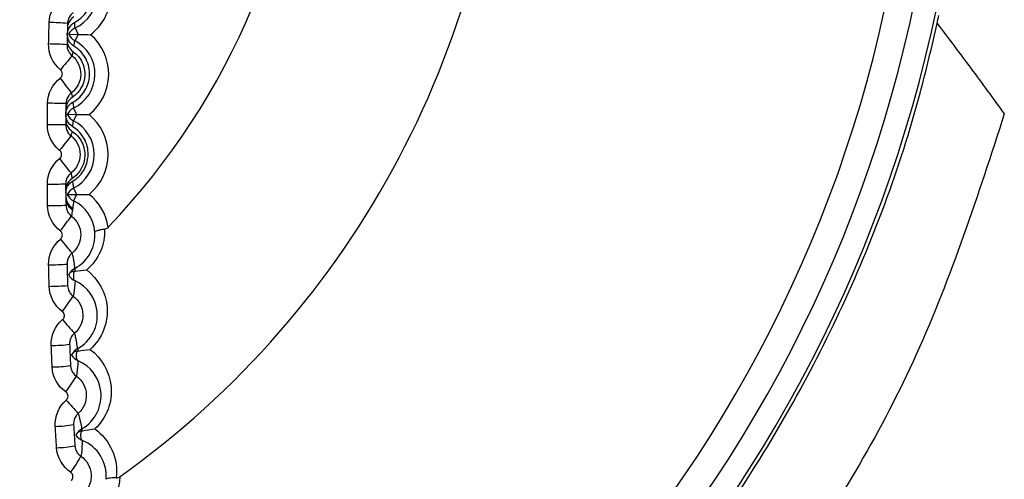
# Model space of a CAD drawing. Header units: millimetres. Extents: x 15458 to 16410, y 10212 to 11278.
# Tile 63 of 139: x 15972 to 15982, y 10688 to 10693. Entities that reach past the tile are written whole.
import ezdxf

# ---------------------------------------------------------------- set-up
doc = ezdxf.new("R2010")
doc.units = ezdxf.units.MM

msp = doc.modelspace()

# ---------------------------------------------------------------- linework, layer by layer
at = {"color": 7, "linetype": 'Continuous', "lineweight": 25}
for p, q in [((15972.293, 10692.76), (15972.395, 10692.757)), ((15972.395, 10692.757), (15972.359, 10692.689)), ((15972.363, 10692.827), (15972.395, 10692.757)), ((15972.278, 10691.888), (15972.38, 10691.887)), ((15972.38, 10691.887), (15972.345, 10691.818)), ((15972.347, 10691.956), (15972.38, 10691.887)), ((15972.278, 10691.015), (15972.38, 10691.016)), ((15972.345, 10691.085), (15972.38, 10691.016)), ((15972.38, 10691.016), (15972.347, 10690.947))]:
    msp.add_line(p, q, dxfattribs=at)
at = {"color": 7, "linetype": 'Continuous', "lineweight": 25, "flags": 128}
for points in [[(15972.352, 10690.181), (15972.347, 10690.162), (15972.345, 10690.144), (15972.344, 10690.127), (15972.344, 10690.112), (15972.347, 10690.1), (15972.351, 10690.089), (15972.356, 10690.081), (15972.363, 10690.076)], [(15972.383, 10689.312), (15972.379, 10689.293), (15972.376, 10689.275), (15972.376, 10689.258), (15972.376, 10689.244), (15972.379, 10689.231), (15972.383, 10689.221), (15972.388, 10689.213), (15972.395, 10689.208)], [(15972.429, 10688.442), (15972.426, 10688.424), (15972.423, 10688.406), (15972.423, 10688.39), (15972.424, 10688.375), (15972.426, 10688.363), (15972.43, 10688.353), (15972.435, 10688.346), (15972.442, 10688.342)]]:
    msp.add_lwpolyline(points, dxfattribs=at)
at = {"color": 7, "linetype": 'Continuous', "lineweight": 25}
for centre, radius, start, end in [((15967.052, 10695.902), 22.704, 349.8278, 105.3827), ((15967.047, 10696.091), 14.75, 293.3727, 69.5732), ((15967.047, 10696.091), 14.45, 293.8878, 69.5732), ((15967.047, 10696.091), 10, 305.4825, 52.1556), ((15967.047, 10696.091), 7.855, 316.2593, 38.8506), ((15967.047, 10696.091), 15, 292.9606, 0), ((15972.191, 10693.2), 0.561, 307.2592, 48.7408), ((15972.191, 10693.2), 0.411, 294.7681, 61.2319), ((15972.06, 10690.412), 2.474, 84.8886, 89.5261), ((15969.871, 10692.613), 2.501, 4.9113, 6.2691), ((15972.426, 10692.691), 0.15, 114.7656, 152.5763), ((15972.429, 10692.822), 0.15, 204.4237, 242.2344), ((15972.168, 10692.326), 0.561, 308.2592, 49.7408), ((15972.055, 10689.742), 2.911, 85.6779, 89.6174), ((15972.168, 10692.326), 0.411, 295.7681, 62.2319), ((15969.811, 10693.044), 2.573, 350.7252, 352.0691), ((15976.8, 10688.69), 5.889, 139.3778, 141.3032), ((15966.717, 10688.063), 6.921, 35.9059, 37.578), ((15972.05, 10686.291), 5.717, 87.8634, 89.8683), ((15972.412, 10691.821), 0.15, 115.7656, 153.5763), ((15972.413, 10691.952), 0.15, 205.4237, 243.2344), ((15972.16, 10691.451), 0.561, 309.2592, 50.7408), ((15972.055, 10682.982), 8.793, 88.6554, 89.9588), ((15969.819, 10692.125), 2.545, 351.5724, 353.0717), ((15972.16, 10691.451), 0.411, 296.7681, 63.2319), ((16003.981, 10666.571), 40.394, 141.6148, 141.898), ((15898.22, 10633.192), 94.135, 38.07938, 38.20119), ((15971.996, 10709.18), 18.051, 270.2084, 270.8432), ((15972.413, 10690.951), 0.15, 116.7656, 154.5763), ((15972.412, 10691.082), 0.15, 206.4237, 244.2344), ((15972.168, 10690.577), 0.561, 8.4356, 51.7408), ((15972.413, 10690.995), 0.15, 180.5255, 239.662), ((15972.413, 10690.977), 0.15, 180.5456, 238.5628), ((15972.411, 10690.992), 0.15, 187.6205, 239.6301), ((15972.41, 10690.983), 0.15, 190.7067, 239.1653), ((15972.168, 10690.577), 0.411, 4.0023, 64.2319), ((15972.019, 10699.47), 8.574, 270.2988, 271.6354), ((15965.038, 10696.114), 9.028, 322.5171, 323.7959), ((15978.072, 10695.25), 7.53, 218.7999, 220.3091), ((15972.041, 10693.755), 3.504, 270.5492, 273.8215), ((15972.429, 10690.08), 0.15, 117.7291, 151.6328), ((15972.364, 10690.093), 0.0891, 98.0599, 138.6777), ((15972.4, 10690.204), 0.0414, 167.3128, 209.9561), ((15972.426, 10690.212), 0.15, 207.5755, 245.2505), ((15972.049, 10692.905), 2.888, 270.6403, 274.6115), ((15968.842, 10692.278), 4.226, 323.1616, 325.9192), ((15974.934, 10691.877), 3.502, 219.3753, 222.5929), ((15972.073, 10691.319), 1.946, 270.8937, 276.792), ((15972.461, 10689.208), 0.15, 118.5894, 150.5326), ((15972.399, 10689.222), 0.0907, 100.3526, 139.4598), ((15972.434, 10689.337), 0.0443, 177.4407, 211.0795), ((15972.455, 10689.346), 0.15, 209.8883, 246.388), ((15972.083, 10690.882), 1.742, 270.986, 277.5774), ((15969.973, 10690.542), 2.835, 323.8323, 327.9831), ((15973.981, 10690.215), 2.235, 219.929, 224.9283), ((15972.118, 10689.847), 1.353, 271.2445, 279.7486), ((15972.508, 10688.335), 0.15, 119.4435, 149.3432), ((15972.449, 10688.353), 0.092, 102.5045, 139.8171), ((15972.489, 10688.474), 0.0553, 188.7082, 211.4814), ((15972.499, 10688.48), 0.15, 212.293, 247.532), ((15972.132, 10689.515), 1.253, 271.3386, 280.5269), ((15970.541, 10689.259), 2.178, 324.5302, 329.9864), ((15972.283, 10687.957), 0.569, 314.3404, 359.095)]:
    msp.add_arc(centre, radius, start, end, dxfattribs=at)
msp.add_ellipse((15967.047, 10695.855), major_axis=(0, 14.995), ratio=0.999876, start_param=4.512309, end_param=4.518242, dxfattribs=at)
for points, knots in [([(15972.357, 10692.886), (15972.469, 10692.945), (15972.541, 10693.061), (15972.549, 10693.247), (15972.536, 10693.31), (15972.478, 10693.421), (15972.433, 10693.469), (15972.379, 10693.503)], [0, 0, 0, 0, 0.5, 0.5, 0.75, 0.75, 1, 1, 1, 1]), ([(15972.349, 10692.948), (15972.335, 10692.939), (15972.322, 10692.927), (15972.312, 10692.914), (15972.301, 10692.901), (15972.293, 10692.886), (15972.288, 10692.871), (15972.283, 10692.856), (15972.28, 10692.84), (15972.279, 10692.825)], [0, 0, 0, 0, 0.0000521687, 0.0000521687, 0.0000521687, 0.0001041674, 0.0001041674, 0.0001041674, 0.0001543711, 0.0001543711, 0.0001543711, 0.0001543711]), ([(15972.342, 10692.993), (15972.333, 10692.986), (15972.324, 10692.978), (15972.316, 10692.969), (15972.305, 10692.956), (15972.297, 10692.941), (15972.291, 10692.925), (15972.285, 10692.91), (15972.281, 10692.893), (15972.281, 10692.876)], [0, 0, 0, 0, 0.0000354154, 0.0000354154, 0.0000354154, 0.0000861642, 0.0000861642, 0.0000861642, 0.0001369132, 0.0001369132, 0.0001369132, 0.0001369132]), ([(15972.899, 10682.295), (15973.176, 10682.398), (15974.246, 10682.798), (15975.928, 10683.889), (15977.859, 10685.535), (15979.48, 10687.502), (15980.741, 10689.711), (15981.428, 10691.547), (15981.682, 10692.622), (15981.742, 10692.875)], [0, 0, 0, 0, 0.061935, 0.238577, 0.415285, 0.591993, 0.768818, 0.945643, 1, 1, 1, 1]), ([(15981.742, 10692.875), (15981.864, 10692.713), (15982.111, 10692.387), (15982.35, 10692.058), (15982.471, 10691.892)], [0, 0, 0, 0, 0.495613, 1, 1, 1, 1]), ([(15972.275, 10692.644), (15972.274, 10692.633), (15972.276, 10692.621), (15972.278, 10692.609), (15972.282, 10692.593), (15972.288, 10692.577), (15972.297, 10692.562), (15972.306, 10692.548), (15972.317, 10692.535), (15972.33, 10692.524)], [0, 0, 0, 0, 0.0000354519, 0.0000354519, 0.0000354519, 0.0000862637, 0.0000862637, 0.0000862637, 0.0001370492, 0.0001370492, 0.0001370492, 0.0001370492]), ([(15972.339, 10692.02), (15972.396, 10692.051), (15972.44, 10692.096), (15972.501, 10692.197), (15972.518, 10692.254), (15972.523, 10692.371), (15972.511, 10692.431), (15972.454, 10692.543), (15972.409, 10692.594), (15972.35, 10692.629)], [0, 0, 0, 0, 0.25, 0.25, 0.5, 0.5, 0.75, 0.75, 1, 1, 1, 1]), ([(15972.33, 10692.524), (15972.39, 10692.475), (15972.426, 10692.398), (15972.423, 10692.244), (15972.385, 10692.169), (15972.323, 10692.122)], [0, 0, 0, 0, 0.5, 0.5, 1, 1, 1, 1]), ([(15972.34, 10692.57), (15972.339, 10692.569), (15972.339, 10692.567), (15972.339, 10692.565), (15972.337, 10692.557), (15972.336, 10692.55), (15972.334, 10692.543), (15972.334, 10692.542), (15972.334, 10692.542), (15972.334, 10692.542), (15972.333, 10692.536), (15972.331, 10692.53), (15972.33, 10692.524)], [0, 0, 0, 0, 0.000592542, 0.000592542, 0.000592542, 0.002962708, 0.002962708, 0.002962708, 0.003034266, 0.003034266, 0.003034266, 0.004883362, 0.004883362, 0.004883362, 0.004883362]), ([(15972.34, 10692.57), (15972.384, 10692.54), (15972.418, 10692.498), (15972.461, 10692.408), (15972.47, 10692.359), (15972.464, 10692.219), (15972.418, 10692.129), (15972.332, 10692.072)], [0, 0, 0, 0, 0.25, 0.25, 0.5, 0.5, 1, 1, 1, 1]), ([(15972.202, 10692.283), (15972.204, 10692.285), (15972.206, 10692.286), (15972.207, 10692.288), (15972.212, 10692.292), (15972.216, 10692.298), (15972.218, 10692.303), (15972.221, 10692.309), (15972.223, 10692.315), (15972.224, 10692.321), (15972.225, 10692.328), (15972.224, 10692.334), (15972.223, 10692.34), (15972.222, 10692.346), (15972.219, 10692.352), (15972.216, 10692.358), (15972.213, 10692.363), (15972.209, 10692.368), (15972.204, 10692.372)], [0, 0, 0, 0, 0.0000068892, 0.0000068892, 0.0000068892, 0.0000260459, 0.0000260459, 0.0000260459, 0.000045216, 0.000045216, 0.000045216, 0.0000643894, 0.0000643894, 0.0000643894, 0.0000835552, 0.0000835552, 0.0000835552, 0.0001027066, 0.0001027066, 0.0001027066, 0.0001027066]), ([(15972.323, 10692.122), (15972.314, 10692.114), (15972.305, 10692.106), (15972.297, 10692.097), (15972.287, 10692.084), (15972.278, 10692.069), (15972.273, 10692.053), (15972.267, 10692.037), (15972.264, 10692.02), (15972.264, 10692.004)], [0, 0, 0, 0, 0.0000353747, 0.0000353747, 0.0000353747, 0.0000861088, 0.0000861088, 0.0000861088, 0.0001368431, 0.0001368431, 0.0001368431, 0.0001368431]), ([(15972.323, 10692.122), (15972.323, 10692.121), (15972.323, 10692.12), (15972.323, 10692.119), (15972.325, 10692.112), (15972.326, 10692.106), (15972.327, 10692.099), (15972.329, 10692.09), (15972.33, 10692.081), (15972.332, 10692.072)], [0.000200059, 0.000200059, 0.000200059, 0.000200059, 0.000504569, 0.000504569, 0.000504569, 0.002522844, 0.002522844, 0.002522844, 0.005410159, 0.005410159, 0.005410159, 0.005410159]), ([(15972.339, 10692.02), (15972.339, 10692.017), (15972.34, 10692.015), (15972.34, 10692.013), (15972.341, 10692.005), (15972.342, 10691.996), (15972.343, 10691.987), (15972.344, 10691.977), (15972.346, 10691.966), (15972.347, 10691.956)], [0, 0, 0, 0, 0.000695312, 0.000695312, 0.000695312, 0.003476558, 0.003476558, 0.003476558, 0.00687374, 0.00687374, 0.00687374, 0.00687374]), ([(15972.337, 10691.752), (15972.31, 10691.768), (15972.292, 10691.789), (15972.268, 10691.834), (15972.262, 10691.859), (15972.262, 10691.884)], [0, 0, 0, 0, 0.5, 0.5, 1, 1, 1, 1]), ([(15982.471, 10691.892), (15982.184, 10691.007), (15981.619, 10689.265), (15980.224, 10686.905), (15978.511, 10684.811), (15976.449, 10683.069), (15974.556, 10681.855), (15973.305, 10681.401), (15972.899, 10681.253)], [0, 0, 0, 0, 0.187614, 0.36892, 0.550225, 0.731523, 0.912821, 1, 1, 1, 1]), ([(15972.262, 10691.772), (15972.261, 10691.76), (15972.263, 10691.748), (15972.265, 10691.737), (15972.269, 10691.72), (15972.276, 10691.704), (15972.285, 10691.69), (15972.294, 10691.676), (15972.306, 10691.663), (15972.319, 10691.653)], [0, 0, 0, 0, 0.0000353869, 0.0000353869, 0.0000353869, 0.0000861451, 0.0000861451, 0.0000861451, 0.000136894, 0.000136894, 0.000136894, 0.000136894]), ([(15972.262, 10691.83), (15972.262, 10691.806), (15972.267, 10691.784), (15972.289, 10691.741), (15972.305, 10691.721), (15972.329, 10691.705)], [0, 0, 0, 0, 0.5, 0.5, 1, 1, 1, 1]), ([(15972.329, 10691.705), (15972.329, 10691.703), (15972.328, 10691.702), (15972.328, 10691.7), (15972.327, 10691.692), (15972.325, 10691.685), (15972.324, 10691.677), (15972.322, 10691.669), (15972.321, 10691.661), (15972.319, 10691.653)], [0, 0, 0, 0, 0.000604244, 0.000604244, 0.000604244, 0.00302122, 0.00302122, 0.00302122, 0.005566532, 0.005566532, 0.005566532, 0.005566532]), ([(15972.329, 10691.705), (15972.39, 10691.665), (15972.426, 10691.613), (15972.466, 10691.511), (15972.471, 10691.462), (15972.462, 10691.371), (15972.448, 10691.329), (15972.404, 10691.253), (15972.373, 10691.218), (15972.33, 10691.19)], [0, 0, 0, 0, 0.25, 0.25, 0.5, 0.5, 0.75, 0.75, 1, 1, 1, 1]), ([(15972.335, 10691.16), (15972.387, 10691.19), (15972.423, 10691.227), (15972.478, 10691.312), (15972.496, 10691.36), (15972.509, 10691.465), (15972.505, 10691.523), (15972.457, 10691.643), (15972.413, 10691.707), (15972.337, 10691.752)], [0, 0, 0, 0, 0.25, 0.25, 0.5, 0.5, 0.75, 0.75, 1, 1, 1, 1]), ([(15972.319, 10691.653), (15972.38, 10691.605), (15972.417, 10691.529), (15972.417, 10691.375), (15972.38, 10691.298), (15972.319, 10691.25)], [0, 0, 0, 0, 0.5, 0.5, 1, 1, 1, 1]), ([(15972.195, 10691.407), (15972.197, 10691.409), (15972.199, 10691.41), (15972.2, 10691.412), (15972.205, 10691.416), (15972.208, 10691.422), (15972.211, 10691.427), (15972.214, 10691.433), (15972.216, 10691.439), (15972.216, 10691.446), (15972.217, 10691.452), (15972.217, 10691.458), (15972.215, 10691.465), (15972.214, 10691.471), (15972.211, 10691.477), (15972.208, 10691.482), (15972.204, 10691.487), (15972.2, 10691.492), (15972.195, 10691.496)], [0, 0, 0, 0, 0.0000068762, 0.0000068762, 0.0000068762, 0.0000260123, 0.0000260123, 0.0000260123, 0.000045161, 0.000045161, 0.000045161, 0.0000643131, 0.0000643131, 0.0000643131, 0.0000834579, 0.0000834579, 0.0000834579, 0.0001025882, 0.0001025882, 0.0001025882, 0.0001025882]), ([(15972.319, 10691.25), (15972.31, 10691.243), (15972.301, 10691.234), (15972.294, 10691.225), (15972.283, 10691.212), (15972.275, 10691.197), (15972.27, 10691.181), (15972.264, 10691.165), (15972.261, 10691.148), (15972.262, 10691.131)], [0, 0, 0, 0, 0.0000353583, 0.0000353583, 0.0000353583, 0.0000861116, 0.0000861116, 0.0000861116, 0.0001368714, 0.0001368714, 0.0001368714, 0.0001368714]), ([(15972.319, 10691.25), (15972.319, 10691.249), (15972.319, 10691.248), (15972.319, 10691.247), (15972.321, 10691.241), (15972.322, 10691.234), (15972.323, 10691.228), (15972.326, 10691.215), (15972.328, 10691.202), (15972.33, 10691.19)], [0.000198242, 0.000198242, 0.000198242, 0.000198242, 0.0005045, 0.0005045, 0.0005045, 0.0025225, 0.0025225, 0.0025225, 0.006585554, 0.006585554, 0.006585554, 0.006585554]), ([(15972.33, 10691.19), (15972.295, 10691.166), (15972.282, 10691.141), (15972.264, 10691.097), (15972.262, 10691.077), (15972.262, 10691.059)], [0, 0, 0, 0, 0.5, 0.5, 1, 1, 1, 1]), ([(15972.262, 10691.034), (15972.262, 10691.05), (15972.264, 10691.069), (15972.278, 10691.101), (15972.284, 10691.112), (15972.303, 10691.136), (15972.315, 10691.148), (15972.335, 10691.16)], [0, 0, 0, 0, 0.5, 0.5, 0.75, 0.75, 1, 1, 1, 1]), ([(15972.262, 10691.059), (15972.262, 10691.062), (15972.262, 10691.065), (15972.262, 10691.069), (15972.262, 10691.081), (15972.262, 10691.095), (15972.262, 10691.108), (15972.262, 10691.116), (15972.262, 10691.123), (15972.262, 10691.131)], [0, 0, 0, 0, 0.000932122, 0.000932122, 0.000932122, 0.004660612, 0.004660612, 0.004660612, 0.006765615, 0.006765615, 0.006765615, 0.006765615]), ([(15972.335, 10691.16), (15972.335, 10691.158), (15972.336, 10691.156), (15972.336, 10691.154), (15972.337, 10691.145), (15972.339, 10691.137), (15972.34, 10691.128), (15972.342, 10691.114), (15972.344, 10691.099), (15972.345, 10691.085)], [0, 0, 0, 0, 0.000673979, 0.000673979, 0.000673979, 0.003369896, 0.003369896, 0.003369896, 0.008106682, 0.008106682, 0.008106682, 0.008106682]), ([(15972.347, 10690.947), (15972.346, 10690.945), (15972.346, 10690.943), (15972.346, 10690.941), (15972.345, 10690.931), (15972.344, 10690.921), (15972.343, 10690.91), (15972.341, 10690.895), (15972.339, 10690.88), (15972.337, 10690.865)], [0.000148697, 0.000148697, 0.000148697, 0.000148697, 0.000816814, 0.000816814, 0.000816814, 0.004084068, 0.004084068, 0.004084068, 0.008941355, 0.008941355, 0.008941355, 0.008941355]), ([(15972.264, 10690.899), (15972.264, 10690.887), (15972.265, 10690.875), (15972.268, 10690.864), (15972.272, 10690.848), (15972.279, 10690.832), (15972.288, 10690.818), (15972.298, 10690.804), (15972.31, 10690.791), (15972.323, 10690.781)], [0, 0, 0, 0, 0.0000353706, 0.0000353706, 0.0000353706, 0.0000861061, 0.0000861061, 0.0000861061, 0.0001368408, 0.0001368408, 0.0001368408, 0.0001368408]), ([(15972.336, 10690.863), (15972.335, 10690.862), (15972.335, 10690.861), (15972.335, 10690.861), (15972.335, 10690.858), (15972.334, 10690.856), (15972.333, 10690.854)], [0, 0, 0, 0, 0.000240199, 0.000240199, 0.000240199, 0.00100018, 0.00100018, 0.00100018, 0.00100018]), ([(15972.333, 10690.854), (15972.333, 10690.853), (15972.334, 10690.852), (15972.334, 10690.851), (15972.334, 10690.851), (15972.335, 10690.85), (15972.334, 10690.849)], [0, 0, 0, 0, 0.0002295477, 0.0002295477, 0.0002295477, 0.0004085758, 0.0004085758, 0.0004085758, 0.0004085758]), ([(15972.337, 10690.865), (15972.337, 10690.864), (15972.336, 10690.864), (15972.336, 10690.863), (15972.336, 10690.863), (15972.336, 10690.863), (15972.336, 10690.863)], [0, 0, 0, 0, 0.0002591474, 0.0002591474, 0.0002591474, 0.0003057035, 0.0003057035, 0.0003057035, 0.0003057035]), ([(15972.323, 10690.781), (15972.385, 10690.734), (15972.423, 10690.659), (15972.426, 10690.505), (15972.39, 10690.428), (15972.33, 10690.378)], [0, 0, 0, 0, 0.5, 0.5, 1, 1, 1, 1]), ([(15972.204, 10690.531), (15972.205, 10690.533), (15972.207, 10690.534), (15972.209, 10690.536), (15972.213, 10690.541), (15972.217, 10690.546), (15972.219, 10690.552), (15972.222, 10690.557), (15972.224, 10690.564), (15972.224, 10690.57), (15972.225, 10690.576), (15972.224, 10690.583), (15972.223, 10690.589), (15972.221, 10690.595), (15972.218, 10690.601), (15972.215, 10690.606), (15972.212, 10690.611), (15972.207, 10690.616), (15972.202, 10690.62)], [0, 0, 0, 0, 0.0000068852, 0.0000068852, 0.0000068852, 0.000026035, 0.000026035, 0.000026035, 0.000045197, 0.000045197, 0.000045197, 0.0000643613, 0.0000643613, 0.0000643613, 0.0000835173, 0.0000835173, 0.0000835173, 0.0001026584, 0.0001026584, 0.0001026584, 0.0001026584]), ([(15972.36, 10690.213), (15972.432, 10690.251), (15972.492, 10690.311), (15972.568, 10690.453), (15972.583, 10690.531), (15972.578, 10690.606)], [0, 0, 0, 0, 0.5, 0.5, 1, 1, 1, 1]), ([(15972.683, 10690.637), (15972.686, 10690.556), (15972.671, 10690.474), (15972.605, 10690.321), (15972.553, 10690.25), (15972.489, 10690.196)], [0, 0, 0, 0, 0.5, 0.5, 1, 1, 1, 1]), ([(15972.683, 10690.637), (15972.667, 10690.635), (15972.652, 10690.633), (15972.639, 10690.63), (15972.625, 10690.627), (15972.614, 10690.625), (15972.604, 10690.622), (15972.595, 10690.619), (15972.588, 10690.616), (15972.583, 10690.613), (15972.58, 10690.611), (15972.578, 10690.608), (15972.578, 10690.606), (15972.578, 10690.606), (15972.578, 10690.606), (15972.578, 10690.606)], [0, 0, 0, 0, 0.0000499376, 0.0000499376, 0.0000499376, 0.0000998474, 0.0000998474, 0.0000998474, 0.0001502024, 0.0001502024, 0.0001502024, 0.0001878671, 0.0001878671, 0.0001878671, 0.0001916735, 0.0001916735, 0.0001916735, 0.0001916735]), ([(15972.723, 10690.659), (15972.718, 10690.654), (15972.712, 10690.649), (15972.706, 10690.645), (15972.701, 10690.642), (15972.695, 10690.64), (15972.689, 10690.638), (15972.687, 10690.638), (15972.685, 10690.637), (15972.683, 10690.637)], [0, 0, 0, 0, 0.00002170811, 0.00002170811, 0.00002170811, 0.00004025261, 0.00004025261, 0.00004025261, 0.00004682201, 0.00004682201, 0.00004682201, 0.00004682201]), ([(15972.33, 10690.378), (15972.321, 10690.371), (15972.312, 10690.362), (15972.305, 10690.353), (15972.295, 10690.34), (15972.287, 10690.324), (15972.282, 10690.308), (15972.277, 10690.292), (15972.274, 10690.275), (15972.275, 10690.258)], [0, 0, 0, 0, 0.0000353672, 0.0000353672, 0.0000353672, 0.0000861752, 0.0000861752, 0.0000861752, 0.0001370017, 0.0001370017, 0.0001370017, 0.0001370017]), ([(15972.33, 10690.378), (15972.334, 10690.362), (15972.337, 10690.345), (15972.341, 10690.328), (15972.343, 10690.316), (15972.345, 10690.304), (15972.347, 10690.291), (15972.348, 10690.288), (15972.348, 10690.285), (15972.349, 10690.282), (15972.353, 10690.259), (15972.356, 10690.236), (15972.36, 10690.213)], [0.0001965, 0.0001965, 0.0001965, 0.0001965, 0.00554402, 0.00554402, 0.00554402, 0.0094758, 0.0094758, 0.0094758, 0.01045875, 0.01045875, 0.01045875, 0.01797962, 0.01797962, 0.01797962, 0.01797962]), ([(15972.489, 10690.196), (15972.615, 10690.1), (15972.699, 10689.951), (15972.717, 10689.706), (15972.705, 10689.622), (15972.642, 10689.462), (15972.591, 10689.389), (15972.526, 10689.331)], [0, 0, 0, 0, 0.5, 0.5, 0.75, 0.75, 1, 1, 1, 1]), ([(15972.363, 10690.076), (15972.363, 10690.074), (15972.363, 10690.072), (15972.363, 10690.07), (15972.362, 10690.06), (15972.361, 10690.05), (15972.36, 10690.04), (15972.355, 10689.997), (15972.35, 10689.954), (15972.342, 10689.91)], [0.00019128, 0.00019128, 0.00019128, 0.00019128, 0.00081819, 0.00081819, 0.00081819, 0.00409093, 0.00409093, 0.00409093, 0.01791521, 0.01791521, 0.01791521, 0.01791521]), ([(15972.389, 10689.339), (15972.463, 10689.379), (15972.523, 10689.442), (15972.597, 10689.588), (15972.61, 10689.668), (15972.587, 10689.891), (15972.496, 10690.016), (15972.363, 10690.076)], [0, 0, 0, 0, 0.25, 0.25, 0.5, 0.5, 1, 1, 1, 1]), ([(15972.281, 10690.027), (15972.281, 10690.015), (15972.283, 10690.003), (15972.286, 10689.992), (15972.29, 10689.975), (15972.298, 10689.96), (15972.307, 10689.946), (15972.317, 10689.932), (15972.329, 10689.92), (15972.342, 10689.91)], [0, 0, 0, 0, 0.0000354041, 0.0000354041, 0.0000354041, 0.0000861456, 0.0000861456, 0.0000861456, 0.0001368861, 0.0001368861, 0.0001368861, 0.0001368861]), ([(15972.342, 10689.91), (15972.405, 10689.864), (15972.444, 10689.789), (15972.45, 10689.635), (15972.416, 10689.557), (15972.356, 10689.507)], [0, 0, 0, 0, 0.5, 0.5, 1, 1, 1, 1]), ([(15972.227, 10689.655), (15972.229, 10689.657), (15972.231, 10689.659), (15972.232, 10689.66), (15972.237, 10689.665), (15972.24, 10689.67), (15972.243, 10689.676), (15972.245, 10689.682), (15972.247, 10689.688), (15972.247, 10689.695), (15972.248, 10689.701), (15972.247, 10689.707), (15972.245, 10689.713), (15972.244, 10689.72), (15972.241, 10689.725), (15972.237, 10689.731), (15972.234, 10689.736), (15972.229, 10689.74), (15972.224, 10689.744)], [0, 0, 0, 0, 0.000006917, 0.000006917, 0.000006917, 0.000026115, 0.000026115, 0.000026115, 0.0000453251, 0.0000453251, 0.0000453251, 0.0000645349, 0.0000645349, 0.0000645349, 0.0000837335, 0.0000837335, 0.0000837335, 0.0001029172, 0.0001029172, 0.0001029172, 0.0001029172]), ([(15972.356, 10689.507), (15972.347, 10689.499), (15972.339, 10689.491), (15972.332, 10689.481), (15972.322, 10689.468), (15972.314, 10689.452), (15972.31, 10689.436), (15972.305, 10689.42), (15972.302, 10689.403), (15972.303, 10689.386)], [0, 0, 0, 0, 0.0000354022, 0.0000354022, 0.0000354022, 0.0000863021, 0.0000863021, 0.0000863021, 0.000137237, 0.000137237, 0.000137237, 0.000137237]), ([(15972.356, 10689.507), (15972.361, 10689.49), (15972.364, 10689.474), (15972.368, 10689.457), (15972.37, 10689.445), (15972.373, 10689.433), (15972.375, 10689.421), (15972.376, 10689.417), (15972.376, 10689.414), (15972.377, 10689.411), (15972.381, 10689.387), (15972.385, 10689.363), (15972.389, 10689.339)], [0.00019483, 0.00019483, 0.00019483, 0.00019483, 0.00552806, 0.00552806, 0.00552806, 0.00945984, 0.00945984, 0.00945984, 0.01044279, 0.01044279, 0.01044279, 0.01828497, 0.01828497, 0.01828497, 0.01828497]), ([(15972.526, 10689.331), (15972.655, 10689.236), (15972.739, 10689.089), (15972.761, 10688.844), (15972.751, 10688.76), (15972.691, 10688.6), (15972.643, 10688.526), (15972.579, 10688.466)], [0, 0, 0, 0, 0.5, 0.5, 0.75, 0.75, 1, 1, 1, 1]), ([(15972.325, 10689.271), (15972.325, 10689.271), (15972.326, 10689.274), (15972.328, 10689.278), (15972.329, 10689.279), (15972.33, 10689.28), (15972.33, 10689.281)], [0, 0, 0, 0, 0.00004329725, 0.00004329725, 0.00004329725, 0.00005367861, 0.00005367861, 0.00005367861, 0.00005367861]), ([(15972.395, 10689.208), (15972.395, 10689.207), (15972.395, 10689.205), (15972.394, 10689.203), (15972.394, 10689.192), (15972.393, 10689.182), (15972.392, 10689.172), (15972.389, 10689.128), (15972.384, 10689.084), (15972.377, 10689.039)], [0.00019652, 0.00019652, 0.00019652, 0.00019652, 0.00082374, 0.00082374, 0.00082374, 0.00411871, 0.00411871, 0.00411871, 0.01821298, 0.01821298, 0.01821298, 0.01821298]), ([(15972.434, 10688.466), (15972.509, 10688.508), (15972.568, 10688.574), (15972.639, 10688.72), (15972.651, 10688.8), (15972.626, 10689.024), (15972.532, 10689.149), (15972.395, 10689.208)], [0, 0, 0, 0, 0.25, 0.25, 0.5, 0.5, 1, 1, 1, 1]), ([(15972.313, 10689.155), (15972.314, 10689.143), (15972.316, 10689.131), (15972.319, 10689.12), (15972.324, 10689.104), (15972.331, 10689.088), (15972.341, 10689.075), (15972.351, 10689.061), (15972.363, 10689.049), (15972.377, 10689.039)], [0, 0, 0, 0, 0.0000354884, 0.0000354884, 0.0000354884, 0.0000862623, 0.0000862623, 0.0000862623, 0.0001370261, 0.0001370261, 0.0001370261, 0.0001370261]), ([(15972.377, 10689.039), (15972.441, 10688.994), (15972.481, 10688.92), (15972.489, 10688.766), (15972.457, 10688.688), (15972.398, 10688.636)], [0, 0, 0, 0, 0.5, 0.5, 1, 1, 1, 1]), ([(15972.266, 10688.78), (15972.268, 10688.782), (15972.27, 10688.783), (15972.271, 10688.785), (15972.276, 10688.79), (15972.279, 10688.795), (15972.281, 10688.801), (15972.284, 10688.807), (15972.285, 10688.813), (15972.286, 10688.82), (15972.286, 10688.826), (15972.285, 10688.832), (15972.283, 10688.839), (15972.282, 10688.845), (15972.279, 10688.851), (15972.275, 10688.856), (15972.271, 10688.861), (15972.267, 10688.865), (15972.262, 10688.869)], [0, 0, 0, 0, 0.0000069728, 0.0000069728, 0.0000069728, 0.0000262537, 0.0000262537, 0.0000262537, 0.0000455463, 0.0000455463, 0.0000455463, 0.0000648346, 0.0000648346, 0.0000648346, 0.000084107, 0.000084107, 0.000084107, 0.0001033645, 0.0001033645, 0.0001033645, 0.0001033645]), ([(15972.398, 10688.636), (15972.389, 10688.628), (15972.381, 10688.619), (15972.374, 10688.61), (15972.364, 10688.596), (15972.357, 10688.581), (15972.352, 10688.564), (15972.348, 10688.548), (15972.346, 10688.531), (15972.347, 10688.514)], [0, 0, 0, 0, 0.0000354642, 0.0000354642, 0.0000354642, 0.0000864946, 0.0000864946, 0.0000864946, 0.0001375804, 0.0001375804, 0.0001375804, 0.0001375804]), ([(15972.398, 10688.636), (15972.402, 10688.62), (15972.406, 10688.603), (15972.41, 10688.587), (15972.413, 10688.574), (15972.416, 10688.562), (15972.418, 10688.55), (15972.419, 10688.547), (15972.42, 10688.544), (15972.42, 10688.541), (15972.425, 10688.516), (15972.43, 10688.491), (15972.434, 10688.466)], [0.00019324, 0.00019324, 0.00019324, 0.00019324, 0.00550215, 0.00550215, 0.00550215, 0.00943394, 0.00943394, 0.00943394, 0.01041688, 0.01041688, 0.01041688, 0.01859844, 0.01859844, 0.01859844, 0.01859844]), ([(15972.372, 10688.4), (15972.372, 10688.4), (15972.374, 10688.403), (15972.376, 10688.407), (15972.377, 10688.408), (15972.378, 10688.41), (15972.379, 10688.412)], [0, 0, 0, 0, 0.0000447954, 0.0000447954, 0.0000447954, 0.00005920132, 0.00005920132, 0.00005920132, 0.00005920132]), ([(15972.442, 10688.342), (15972.442, 10688.34), (15972.442, 10688.338), (15972.441, 10688.336), (15972.441, 10688.326), (15972.44, 10688.315), (15972.44, 10688.305), (15972.437, 10688.26), (15972.433, 10688.215), (15972.427, 10688.169)], [0.00020089, 0.00020089, 0.00020089, 0.00020089, 0.0008296, 0.0008296, 0.0008296, 0.004148, 0.004148, 0.004148, 0.01851831, 0.01851831, 0.01851831, 0.01851831]), ([(15972.7, 10687.919), (15972.708, 10688.012), (15972.685, 10688.101), (15972.594, 10688.248), (15972.526, 10688.307), (15972.442, 10688.342)], [0, 0, 0, 0, 0.5, 0.5, 1, 1, 1, 1]), ([(15972.361, 10688.284), (15972.362, 10688.272), (15972.364, 10688.26), (15972.367, 10688.249), (15972.372, 10688.233), (15972.38, 10688.218), (15972.39, 10688.204), (15972.4, 10688.191), (15972.413, 10688.179), (15972.427, 10688.169)], [0, 0, 0, 0, 0.0000356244, 0.0000356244, 0.0000356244, 0.0000864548, 0.0000864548, 0.0000864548, 0.0001372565, 0.0001372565, 0.0001372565, 0.0001372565]), ([(15972.427, 10688.169), (15972.491, 10688.125), (15972.533, 10688.052), (15972.544, 10687.898), (15972.513, 10687.818), (15972.455, 10687.766)], [0, 0, 0, 0, 0.5, 0.5, 1, 1, 1, 1]), ([(15972.321, 10687.905), (15972.322, 10687.907), (15972.324, 10687.909), (15972.326, 10687.91), (15972.33, 10687.915), (15972.333, 10687.921), (15972.335, 10687.927), (15972.338, 10687.933), (15972.339, 10687.939), (15972.339, 10687.946), (15972.34, 10687.952), (15972.339, 10687.958), (15972.337, 10687.965), (15972.335, 10687.971), (15972.332, 10687.977), (15972.328, 10687.982), (15972.324, 10687.987), (15972.32, 10687.991), (15972.314, 10687.995)], [0, 0, 0, 0, 0.0000070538, 0.0000070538, 0.0000070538, 0.0000264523, 0.0000264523, 0.0000264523, 0.0000458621, 0.0000458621, 0.0000458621, 0.0000652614, 0.0000652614, 0.0000652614, 0.0000846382, 0.0000846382, 0.0000846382, 0.0001040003, 0.0001040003, 0.0001040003, 0.0001040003]), ([(15972.81, 10687.933), (15972.794, 10687.934), (15972.779, 10687.934), (15972.765, 10687.934), (15972.752, 10687.933), (15972.74, 10687.932), (15972.73, 10687.931), (15972.72, 10687.929), (15972.712, 10687.928), (15972.707, 10687.925), (15972.703, 10687.924), (15972.701, 10687.922), (15972.7, 10687.919), (15972.7, 10687.919), (15972.7, 10687.919), (15972.7, 10687.919)], [0, 0, 0, 0, 0.0000499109, 0.0000499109, 0.0000499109, 0.0000997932, 0.0000997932, 0.0000997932, 0.0001501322, 0.0001501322, 0.0001501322, 0.0001892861, 0.0001892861, 0.0001892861, 0.0001930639, 0.0001930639, 0.0001930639, 0.0001930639]), ([(15972.81, 10687.933), (15972.817, 10687.933), (15972.824, 10687.934), (15972.831, 10687.937), (15972.838, 10687.939), (15972.844, 10687.942), (15972.85, 10687.946), (15972.85, 10687.947), (15972.851, 10687.947), (15972.852, 10687.948)], [0, 0, 0, 0, 0.00002126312, 0.00002126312, 0.00002126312, 0.00004216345, 0.00004216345, 0.00004216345, 0.00004476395, 0.00004476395, 0.00004476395, 0.00004476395])]:
    msp.add_open_spline(points, degree=3, knots=knots, dxfattribs=at)
for points in [[(15972.081, 10692.886), (15972.084, 10692.993), (15972.138, 10693.096), (15972.224, 10693.159)], [(15972.075, 10692.653), (15972.077, 10692.73), (15972.079, 10692.808), (15972.081, 10692.886)], [(15972.281, 10692.876), (15972.279, 10692.799), (15972.277, 10692.722), (15972.275, 10692.644)], [(15972.278, 10692.76), (15972.28, 10692.811), (15972.309, 10692.86), (15972.357, 10692.886)], [(15972.35, 10692.629), (15972.303, 10692.658), (15972.277, 10692.709), (15972.278, 10692.76)], [(15972.395, 10692.757), (15972.44, 10692.756), (15972.485, 10692.755), (15972.53, 10692.754)], [(15972.204, 10692.372), (15972.12, 10692.44), (15972.072, 10692.545), (15972.075, 10692.653)], [(15972.276, 10692.696), (15972.275, 10692.648), (15972.298, 10692.6), (15972.34, 10692.57)], [(15972.064, 10692.008), (15972.065, 10692.115), (15972.117, 10692.218), (15972.202, 10692.283)], [(15972.062, 10691.774), (15972.062, 10691.852), (15972.063, 10691.93), (15972.064, 10692.008)], [(15972.262, 10691.891), (15972.263, 10691.939), (15972.286, 10691.99), (15972.339, 10692.02)], [(15972.264, 10692.004), (15972.263, 10691.926), (15972.262, 10691.849), (15972.262, 10691.772)], [(15972.332, 10692.072), (15972.284, 10692.041), (15972.263, 10691.992), (15972.263, 10691.947)], [(15972.38, 10691.887), (15972.424, 10691.886), (15972.47, 10691.886), (15972.515, 10691.886)], [(15972.195, 10691.496), (15972.111, 10691.562), (15972.061, 10691.667), (15972.062, 10691.774)], [(15972.062, 10691.129), (15972.061, 10691.237), (15972.111, 10691.341), (15972.195, 10691.407)], [(15972.064, 10690.896), (15972.063, 10690.974), (15972.062, 10691.051), (15972.062, 10691.129)], [(15972.262, 10691.131), (15972.262, 10691.054), (15972.263, 10690.976), (15972.264, 10690.899)], [(15972.38, 10691.016), (15972.424, 10691.016), (15972.47, 10691.017), (15972.515, 10691.017)], [(15972.202, 10690.62), (15972.117, 10690.685), (15972.065, 10690.788), (15972.064, 10690.896)], [(15972.334, 10690.849), (15972.331, 10690.827), (15972.327, 10690.804), (15972.323, 10690.781)], [(15972.075, 10690.251), (15972.072, 10690.358), (15972.12, 10690.463), (15972.204, 10690.531)], [(15972.081, 10690.018), (15972.079, 10690.095), (15972.077, 10690.173), (15972.075, 10690.251)], [(15972.275, 10690.258), (15972.277, 10690.181), (15972.279, 10690.104), (15972.281, 10690.027)], [(15972.352, 10690.181), (15972.356, 10690.182), (15972.36, 10690.183), (15972.364, 10690.183)], [(15972.364, 10690.183), (15972.403, 10690.188), (15972.445, 10690.193), (15972.489, 10690.196)], [(15972.293, 10690.143), (15972.293, 10690.143), (15972.294, 10690.146), (15972.297, 10690.151)], [(15972.224, 10689.744), (15972.138, 10689.808), (15972.084, 10689.91), (15972.081, 10690.018)], [(15972.103, 10689.373), (15972.099, 10689.48), (15972.145, 10689.586), (15972.227, 10689.655)], [(15972.113, 10689.14), (15972.11, 10689.217), (15972.107, 10689.295), (15972.103, 10689.373)], [(15972.303, 10689.386), (15972.306, 10689.309), (15972.31, 10689.232), (15972.313, 10689.155)], [(15972.383, 10689.312), (15972.387, 10689.313), (15972.391, 10689.314), (15972.396, 10689.314)], [(15972.396, 10689.314), (15972.437, 10689.321), (15972.48, 10689.327), (15972.526, 10689.331)], [(15972.262, 10688.869), (15972.174, 10688.931), (15972.118, 10689.033), (15972.113, 10689.14)], [(15972.147, 10688.495), (15972.141, 10688.602), (15972.185, 10688.709), (15972.266, 10688.78)], [(15972.161, 10688.263), (15972.156, 10688.34), (15972.152, 10688.418), (15972.147, 10688.495)], [(15972.347, 10688.514), (15972.351, 10688.437), (15972.356, 10688.361), (15972.361, 10688.284)], [(15972.429, 10688.442), (15972.433, 10688.444), (15972.437, 10688.445), (15972.442, 10688.446)], [(15972.442, 10688.446), (15972.485, 10688.454), (15972.531, 10688.462), (15972.579, 10688.466)], [(15972.579, 10688.466), (15972.742, 10688.348), (15972.837, 10688.142), (15972.81, 10687.933)], [(15972.314, 10687.995), (15972.225, 10688.055), (15972.168, 10688.156), (15972.161, 10688.263)]]:
    msp.add_open_spline(points, degree=3, dxfattribs=at)

doc.saveas('drawing.dxf')
